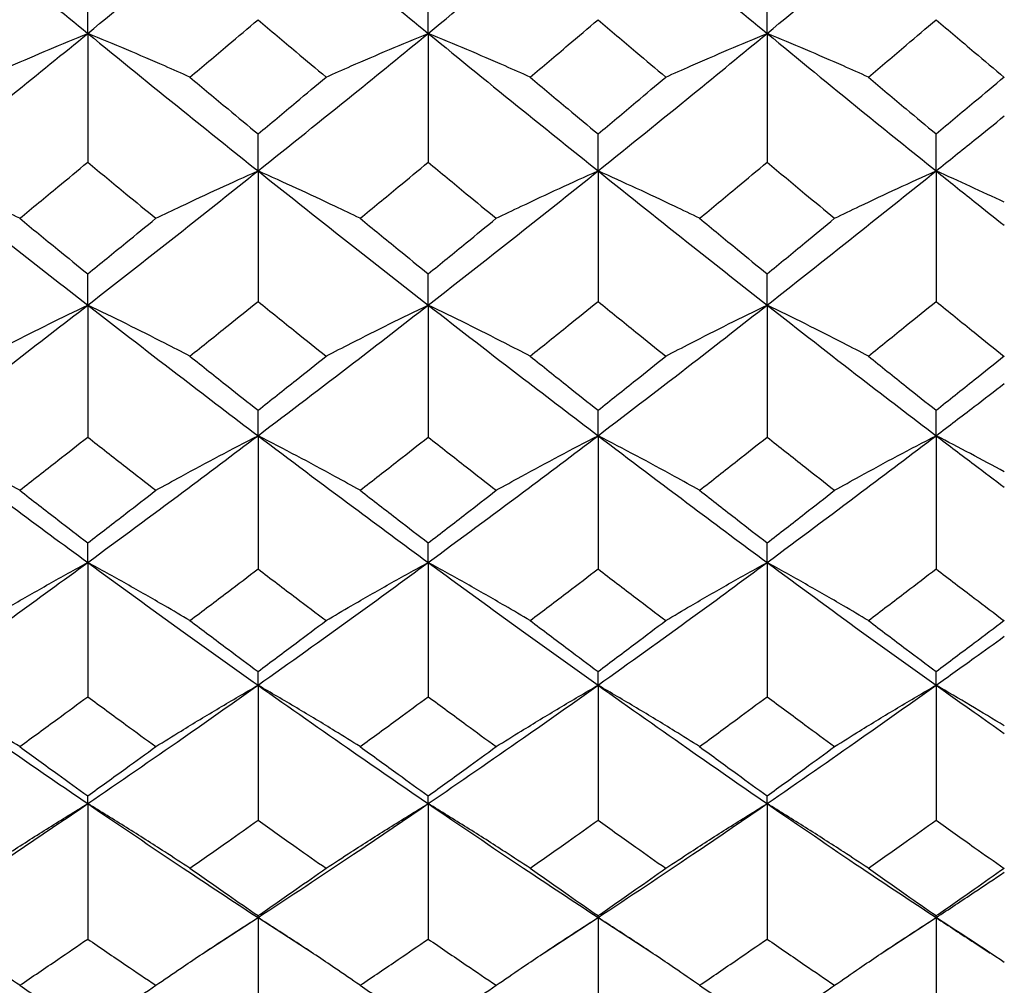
# Model space of a CAD drawing. Header units: inches. Extents: x 1.7 to 20.7, y 4 to 15.1.
# Tile 10 of 54: x 14 to 14.4, y 4.5 to 4.9. Entities that reach past the tile are written whole.
import ezdxf

# ---------------------------------------------------------------- set-up
doc = ezdxf.new("R2010")
doc.units = ezdxf.units.IN
doc.header["$MEASUREMENT"] = 0

msp = doc.modelspace()

# ---------------------------------------------------------------- linework, layer by layer
at = {"color": 7, "linetype": 'Continuous', "lineweight": 25}
for p, q in [((14.02734, 4.88422), (14.02734, 4.90165)), ((14.16665, 4.88422), (14.16665, 4.90165)), ((14.30534, 4.88422), (14.30534, 4.90165)), ((14.02734, 4.88422), (14.02734, 4.8315)), ((14.16665, 4.88422), (14.16665, 4.8315)), ((14.30534, 4.88422), (14.30534, 4.8315)), ((14.09701, 4.82794), (14.09701, 4.84306)), ((14.23614, 4.82794), (14.23614, 4.84306)), ((14.37447, 4.82794), (14.37447, 4.84306)), ((14.09701, 4.82794), (14.09701, 4.7745)), ((14.23614, 4.82794), (14.23614, 4.7745)), ((14.37447, 4.82794), (14.37447, 4.7745)), ((14.02734, 4.77301), (14.02734, 4.78579)), ((14.16665, 4.77301), (14.16665, 4.78579)), ((14.30534, 4.77301), (14.30534, 4.78579)), ((14.02734, 4.77301), (14.02734, 4.71897)), ((14.16665, 4.77301), (14.16665, 4.71897)), ((14.30534, 4.77301), (14.30534, 4.71897)), ((14.09701, 4.71955), (14.09701, 4.72996)), ((14.23614, 4.71955), (14.23614, 4.72996)), ((14.37447, 4.71955), (14.37447, 4.72996)), ((14.09701, 4.71955), (14.09701, 4.665)), ((14.23614, 4.71955), (14.23614, 4.665)), ((14.37447, 4.71955), (14.37447, 4.665)), ((14.02734, 4.66765), (14.02734, 4.67567)), ((14.16665, 4.66765), (14.16665, 4.67567)), ((14.30534, 4.66765), (14.30534, 4.67567)), ((14.02734, 4.66765), (14.02734, 4.6127)), ((14.16665, 4.66765), (14.16665, 4.6127)), ((14.30534, 4.66765), (14.30534, 4.6127)), ((14.09701, 4.61741), (14.09701, 4.62302)), ((14.23614, 4.61741), (14.23614, 4.62302)), ((14.37447, 4.61741), (14.37447, 4.62302)), ((14.09701, 4.61741), (14.09701, 4.56216)), ((14.23614, 4.61741), (14.23614, 4.56216)), ((14.37447, 4.61741), (14.37447, 4.56216)), ((14.02734, 4.56892), (14.02734, 4.57212)), ((14.16665, 4.56892), (14.16665, 4.57212)), ((14.30534, 4.56892), (14.30534, 4.57212)), ((14.02734, 4.56892), (14.02734, 4.51349)), ((14.16665, 4.56892), (14.16665, 4.51349)), ((14.30534, 4.56892), (14.30534, 4.51349)), ((14.07484, 4.5079), (14.09701, 4.52229)), ((14.09701, 4.52229), (14.09701, 4.52307)), ((14.09701, 4.52229), (14.11916, 4.50793)), ((14.09701, 4.52229), (14.09701, 4.46676)), ((14.21407, 4.5079), (14.23614, 4.52229)), ((14.23614, 4.52229), (14.23614, 4.52307)), ((14.23614, 4.52229), (14.25817, 4.50793)), ((14.23614, 4.52229), (14.23614, 4.46676)), ((14.35244, 4.50789), (14.37447, 4.52229)), ((14.37447, 4.52229), (14.37447, 4.52307)), ((14.37447, 4.52229), (14.37447, 4.46676))]:
    msp.add_line(p, q, dxfattribs=at)
for points, knots in [([(13.95778, 4.94174), (13.97075, 4.93093), (13.99393, 4.9116), (14.01712, 4.89259), (14.02734, 4.88422)], [0, 0, 0, 0, 0.559681, 1, 1, 1, 1]), ([(14.02734, 4.88422), (14.04034, 4.89487), (14.06356, 4.91391), (14.08678, 4.93324), (14.09701, 4.94174)], [0, 0, 0, 0, 0.5599259, 1, 1, 1, 1]), ([(14.09701, 4.94174), (14.11001, 4.93092), (14.13323, 4.91161), (14.15644, 4.89258), (14.16665, 4.88422)], [0, 0, 0, 0, 0.560171, 1, 1, 1, 1]), ([(14.16665, 4.88422), (14.17964, 4.89488), (14.20281, 4.9139), (14.22596, 4.93324), (14.23614, 4.94174)], [0, 0, 0, 0, 0.560416, 1, 1, 1, 1]), ([(14.23614, 4.94174), (14.24908, 4.93092), (14.27217, 4.91162), (14.29521, 4.89258), (14.30534, 4.88422)], [0, 0, 0, 0, 0.560661, 1, 1, 1, 1]), ([(14.30534, 4.88422), (14.31822, 4.89487), (14.34124, 4.91392), (14.36431, 4.93323), (14.37447, 4.94174)], [0, 0, 0, 0, 0.559326, 1, 1, 1, 1]), ([(14.06913, 4.86634), (14.07434, 4.87072), (14.08363, 4.87852), (14.09292, 4.88638), (14.09701, 4.88983)], [0, 0, 0, 0, 0.559999, 1, 1, 1, 1]), ([(14.09701, 4.88983), (14.10221, 4.88544), (14.1115, 4.87758), (14.12079, 4.86978), (14.12487, 4.86634)], [0, 0, 0, 0, 0.560038, 1, 1, 1, 1]), ([(14.20837, 4.86634), (14.21356, 4.87072), (14.22282, 4.87852), (14.23207, 4.88638), (14.23614, 4.88983)], [0, 0, 0, 0, 0.560192, 1, 1, 1, 1]), ([(14.23614, 4.88983), (14.24132, 4.88544), (14.25056, 4.87758), (14.2598, 4.86978), (14.26386, 4.86634)], [0, 0, 0, 0, 0.560231, 1, 1, 1, 1]), ([(14.34678, 4.86634), (14.35194, 4.87072), (14.36117, 4.87852), (14.37041, 4.88638), (14.37447, 4.88983)], [0, 0, 0, 0, 0.559753, 1, 1, 1, 1]), ([(14.37447, 4.88983), (14.37968, 4.88541), (14.38899, 4.8775), (14.39829, 4.86965), (14.40239, 4.8662)], [0, 0, 0, 0, 0.55979, 1, 1, 1, 1]), ([(13.95778, 4.82794), (13.97075, 4.83835), (13.99393, 4.85697), (14.01712, 4.87588), (14.02734, 4.88422)], [0, 0, 0, 0, 0.559681, 1, 1, 1, 1]), ([(13.98558, 4.86634), (13.989, 4.86786), (13.99756, 4.87165), (14.01144, 4.87762), (14.02204, 4.88202), (14.02734, 4.88422)], [0, 0, 0, 0, 0.249938, 0.624926, 1, 1, 1, 1]), ([(14.02734, 4.88422), (14.04034, 4.87362), (14.06356, 4.8547), (14.08678, 4.83612), (14.09701, 4.82794)], [0, 0, 0, 0, 0.559926, 1, 1, 1, 1]), ([(14.06913, 4.86634), (14.06571, 4.86786), (14.05714, 4.87165), (14.04324, 4.87762), (14.03264, 4.88202), (14.02734, 4.88422)], [0, 0, 0, 0, 0.2499408, 0.6249297, 1, 1, 1, 1]), ([(14.09701, 4.82794), (14.11001, 4.83835), (14.13323, 4.85695), (14.15644, 4.87589), (14.16665, 4.88422)], [0, 0, 0, 0, 0.5601709, 1, 1, 1, 1]), ([(14.12487, 4.86634), (14.1283, 4.86786), (14.13686, 4.87165), (14.15076, 4.87762), (14.16135, 4.88202), (14.16665, 4.88422)], [0, 0, 0, 0, 0.2499414, 0.6249304, 1, 1, 1, 1]), ([(14.16665, 4.88422), (14.17964, 4.87362), (14.20281, 4.85472), (14.22596, 4.83611), (14.23614, 4.82794)], [0, 0, 0, 0, 0.560416, 1, 1, 1, 1]), ([(14.20837, 4.86634), (14.20495, 4.86786), (14.1964, 4.87165), (14.18253, 4.87762), (14.17194, 4.88202), (14.16665, 4.88422)], [0, 0, 0, 0, 0.249937, 0.624925, 1, 1, 1, 1]), ([(14.23614, 4.82794), (14.24908, 4.83836), (14.27217, 4.85694), (14.29521, 4.87589), (14.30534, 4.88422)], [0, 0, 0, 0, 0.560661, 1, 1, 1, 1]), ([(14.26386, 4.86634), (14.26726, 4.86786), (14.27577, 4.87164), (14.28956, 4.87762), (14.30008, 4.88202), (14.30534, 4.88422)], [0, 0, 0, 0, 0.249945, 0.624934, 1, 1, 1, 1]), ([(14.30534, 4.88422), (14.31822, 4.87362), (14.34124, 4.85469), (14.36431, 4.83612), (14.37447, 4.82794)], [0, 0, 0, 0, 0.559326, 1, 1, 1, 1]), ([(14.34678, 4.86634), (14.34338, 4.86786), (14.33488, 4.87164), (14.3211, 4.87762), (14.31059, 4.88202), (14.30534, 4.88422)], [0, 0, 0, 0, 0.249945, 0.624934, 1, 1, 1, 1]), ([(14.06913, 4.86634), (14.07434, 4.86198), (14.08363, 4.8542), (14.09292, 4.84646), (14.09701, 4.84306)], [0, 0, 0, 0, 0.559999, 1, 1, 1, 1]), ([(14.09701, 4.84306), (14.10221, 4.84739), (14.1115, 4.85513), (14.12079, 4.86292), (14.12487, 4.86634)], [0, 0, 0, 0, 0.560038, 1, 1, 1, 1]), ([(14.20837, 4.86634), (14.21356, 4.86198), (14.22282, 4.8542), (14.23207, 4.84646), (14.23614, 4.84306)], [0, 0, 0, 0, 0.560192, 1, 1, 1, 1]), ([(14.23614, 4.84306), (14.24132, 4.84739), (14.25056, 4.85513), (14.2598, 4.86292), (14.26386, 4.86634)], [0, 0, 0, 0, 0.560231, 1, 1, 1, 1]), ([(14.34678, 4.86634), (14.35194, 4.86198), (14.36117, 4.85419), (14.37041, 4.84646), (14.37447, 4.84306)], [0, 0, 0, 0, 0.559753, 1, 1, 1, 1]), ([(14.37447, 4.84306), (14.37968, 4.84742), (14.38899, 4.8552), (14.39829, 4.86304), (14.40239, 4.86649)], [0, 0, 0, 0, 0.5597901, 1, 1, 1, 1]), ([(14.37447, 4.82794), (14.37968, 4.83212), (14.38899, 4.8396), (14.3983, 4.84712), (14.4024, 4.85043)], [0, 0, 0, 0, 0.559787, 1, 1, 1, 1]), ([(13.99949, 4.80853), (14.00469, 4.8128), (14.01397, 4.82043), (14.02325, 4.82811), (14.02734, 4.8315)], [0, 0, 0, 0, 0.559902, 1, 1, 1, 1]), ([(14.02734, 4.8315), (14.03254, 4.82719), (14.04182, 4.81951), (14.05111, 4.81189), (14.0552, 4.80853)], [0, 0, 0, 0, 0.559941, 1, 1, 1, 1]), ([(14.1388, 4.80853), (14.144, 4.8128), (14.15329, 4.82043), (14.16257, 4.82811), (14.16665, 4.8315)], [0, 0, 0, 0, 0.5600956, 1, 1, 1, 1]), ([(14.16665, 4.8315), (14.17185, 4.82719), (14.18112, 4.81951), (14.19039, 4.81189), (14.19447, 4.80853)], [0, 0, 0, 0, 0.560134, 1, 1, 1, 1]), ([(14.2777, 4.80853), (14.28286, 4.8128), (14.29208, 4.82043), (14.30129, 4.82812), (14.30534, 4.8315)], [0, 0, 0, 0, 0.5602889, 1, 1, 1, 1]), ([(14.30534, 4.8315), (14.31049, 4.82719), (14.31969, 4.81951), (14.32889, 4.81189), (14.33295, 4.80853)], [0, 0, 0, 0, 0.559753, 1, 1, 1, 1]), ([(13.95778, 4.82794), (13.97075, 4.81759), (13.99393, 4.7991), (14.01712, 4.78099), (14.02734, 4.77301)], [0, 0, 0, 0, 0.559681, 1, 1, 1, 1]), ([(13.99949, 4.80853), (13.99607, 4.81018), (13.98752, 4.81429), (13.97365, 4.82077), (13.96307, 4.82555), (13.95778, 4.82794)], [0, 0, 0, 0, 0.249942, 0.624932, 1, 1, 1, 1]), ([(14.02734, 4.77301), (14.04034, 4.78317), (14.06356, 4.80131), (14.08678, 4.8198), (14.09701, 4.82794)], [0, 0, 0, 0, 0.559926, 1, 1, 1, 1]), ([(14.0552, 4.80853), (14.05863, 4.81018), (14.0672, 4.81429), (14.0811, 4.82078), (14.0917, 4.82555), (14.09701, 4.82794)], [0, 0, 0, 0, 0.24994, 0.624928, 1, 1, 1, 1]), ([(14.09701, 4.82794), (14.11001, 4.81759), (14.13323, 4.79912), (14.15644, 4.78099), (14.16665, 4.77301)], [0, 0, 0, 0, 0.560171, 1, 1, 1, 1]), ([(14.1388, 4.80853), (14.13538, 4.81018), (14.12681, 4.81429), (14.11291, 4.82078), (14.10231, 4.82555), (14.09701, 4.82794)], [0, 0, 0, 0, 0.249939, 0.624928, 1, 1, 1, 1]), ([(14.16665, 4.77301), (14.17964, 4.78317), (14.20281, 4.8013), (14.22596, 4.8198), (14.23614, 4.82794)], [0, 0, 0, 0, 0.560416, 1, 1, 1, 1]), ([(14.19447, 4.80853), (14.19789, 4.81018), (14.20643, 4.81429), (14.22029, 4.82077), (14.23085, 4.82555), (14.23614, 4.82794)], [0, 0, 0, 0, 0.249943, 0.624932, 1, 1, 1, 1]), ([(14.23614, 4.82794), (14.24908, 4.81759), (14.27217, 4.79913), (14.29521, 4.78098), (14.30534, 4.77301)], [0, 0, 0, 0, 0.560661, 1, 1, 1, 1]), ([(14.2777, 4.80853), (14.2743, 4.81018), (14.26578, 4.81429), (14.25196, 4.82078), (14.24141, 4.82555), (14.23614, 4.82794)], [0, 0, 0, 0, 0.249935, 0.624923, 1, 1, 1, 1]), ([(14.30534, 4.77301), (14.31822, 4.78317), (14.34124, 4.80133), (14.36431, 4.8198), (14.37447, 4.82794)], [0, 0, 0, 0, 0.559326, 1, 1, 1, 1]), ([(14.33295, 4.80853), (14.33635, 4.81018), (14.34486, 4.81429), (14.35866, 4.82078), (14.3692, 4.82555), (14.37447, 4.82794)], [0, 0, 0, 0, 0.249935, 0.624923, 1, 1, 1, 1]), ([(14.37447, 4.82794), (14.37968, 4.82376), (14.38899, 4.81631), (14.3983, 4.80891), (14.4024, 4.80566)], [0, 0, 0, 0, 0.559787, 1, 1, 1, 1]), ([(14.40238, 4.8151), (14.39777, 4.81726), (14.38855, 4.82158), (14.37917, 4.82582), (14.37447, 4.82794)], [0, 0, 0, 0, 0.499959, 1, 1, 1, 1]), ([(13.99949, 4.80853), (14.00469, 4.80427), (14.01397, 4.79666), (14.02325, 4.78911), (14.02734, 4.78579)], [0, 0, 0, 0, 0.559902, 1, 1, 1, 1]), ([(14.02734, 4.78579), (14.03254, 4.79002), (14.04182, 4.79757), (14.05111, 4.80518), (14.0552, 4.80853)], [0, 0, 0, 0, 0.559941, 1, 1, 1, 1]), ([(14.1388, 4.80853), (14.144, 4.80427), (14.15329, 4.79666), (14.16257, 4.78911), (14.16665, 4.78579)], [0, 0, 0, 0, 0.560096, 1, 1, 1, 1]), ([(14.16665, 4.78579), (14.17185, 4.79002), (14.18112, 4.79757), (14.19039, 4.80518), (14.19447, 4.80853)], [0, 0, 0, 0, 0.560134, 1, 1, 1, 1]), ([(14.2777, 4.80853), (14.28286, 4.80427), (14.29208, 4.79667), (14.30129, 4.78911), (14.30534, 4.78579)], [0, 0, 0, 0, 0.560289, 1, 1, 1, 1]), ([(14.30534, 4.78579), (14.31049, 4.79002), (14.31969, 4.79758), (14.32889, 4.80518), (14.33295, 4.80853)], [0, 0, 0, 0, 0.559753, 1, 1, 1, 1]), ([(14.06913, 4.75211), (14.07434, 4.75628), (14.08363, 4.76371), (14.09292, 4.77121), (14.09701, 4.7745)], [0, 0, 0, 0, 0.559999, 1, 1, 1, 1]), ([(14.09701, 4.7745), (14.10221, 4.77031), (14.1115, 4.76282), (14.12079, 4.75538), (14.12487, 4.75211)], [0, 0, 0, 0, 0.560038, 1, 1, 1, 1]), ([(14.20837, 4.75211), (14.21356, 4.75628), (14.22282, 4.76371), (14.23207, 4.77121), (14.23614, 4.7745)], [0, 0, 0, 0, 0.560192, 1, 1, 1, 1]), ([(14.23614, 4.7745), (14.24132, 4.77031), (14.25056, 4.76282), (14.2598, 4.75538), (14.26386, 4.75211)], [0, 0, 0, 0, 0.560231, 1, 1, 1, 1]), ([(14.34678, 4.75211), (14.35194, 4.75627), (14.36117, 4.76371), (14.37041, 4.77121), (14.37447, 4.7745)], [0, 0, 0, 0, 0.559753, 1, 1, 1, 1]), ([(14.37447, 4.7745), (14.37968, 4.77028), (14.38899, 4.76274), (14.39829, 4.75526), (14.40239, 4.75197)], [0, 0, 0, 0, 0.55979, 1, 1, 1, 1]), ([(13.95778, 4.71955), (13.97075, 4.72943), (13.99393, 4.74707), (14.01712, 4.76508), (14.02734, 4.77301)], [0, 0, 0, 0, 0.559681, 1, 1, 1, 1]), ([(13.98558, 4.75211), (13.989, 4.75388), (13.99756, 4.75831), (14.01144, 4.7653), (14.02204, 4.77044), (14.02734, 4.77301)], [0, 0, 0, 0, 0.249938, 0.624926, 1, 1, 1, 1]), ([(14.02734, 4.77301), (14.04034, 4.76293), (14.06356, 4.74493), (14.08678, 4.7273), (14.09701, 4.71955)], [0, 0, 0, 0, 0.559926, 1, 1, 1, 1]), ([(14.06913, 4.75211), (14.06571, 4.75388), (14.05714, 4.75831), (14.04324, 4.7653), (14.03264, 4.77044), (14.02734, 4.77301)], [0, 0, 0, 0, 0.249941, 0.62493, 1, 1, 1, 1]), ([(14.09701, 4.71955), (14.11001, 4.72943), (14.13323, 4.74706), (14.15644, 4.76508), (14.16665, 4.77301)], [0, 0, 0, 0, 0.560171, 1, 1, 1, 1]), ([(14.12487, 4.75211), (14.1283, 4.75388), (14.13686, 4.75831), (14.15076, 4.7653), (14.16135, 4.77044), (14.16665, 4.77301)], [0, 0, 0, 0, 0.249941, 0.62493, 1, 1, 1, 1]), ([(14.16665, 4.77301), (14.17964, 4.76293), (14.20281, 4.74494), (14.22596, 4.7273), (14.23614, 4.71955)], [0, 0, 0, 0, 0.560416, 1, 1, 1, 1]), ([(14.20837, 4.75211), (14.20495, 4.75388), (14.1964, 4.75831), (14.18253, 4.7653), (14.17194, 4.77044), (14.16665, 4.77301)], [0, 0, 0, 0, 0.249937, 0.624925, 1, 1, 1, 1]), ([(14.23614, 4.71955), (14.24908, 4.72943), (14.27217, 4.74705), (14.29521, 4.76509), (14.30534, 4.77301)], [0, 0, 0, 0, 0.560661, 1, 1, 1, 1]), ([(14.26386, 4.75211), (14.26726, 4.75388), (14.27577, 4.75831), (14.28956, 4.76529), (14.30008, 4.77044), (14.30534, 4.77301)], [0, 0, 0, 0, 0.249945, 0.624934, 1, 1, 1, 1]), ([(14.30534, 4.77301), (14.31822, 4.76293), (14.34124, 4.74491), (14.36431, 4.72731), (14.37447, 4.71955)], [0, 0, 0, 0, 0.559326, 1, 1, 1, 1]), ([(14.34678, 4.75211), (14.34338, 4.75388), (14.33488, 4.75831), (14.3211, 4.76529), (14.31059, 4.77044), (14.30534, 4.77301)], [0, 0, 0, 0, 0.249945, 0.624934, 1, 1, 1, 1]), ([(14.06913, 4.75211), (14.07434, 4.74796), (14.08363, 4.74055), (14.09292, 4.73319), (14.09701, 4.72996)], [0, 0, 0, 0, 0.559999, 1, 1, 1, 1]), ([(14.09701, 4.72996), (14.10221, 4.73408), (14.1115, 4.74143), (14.12079, 4.74885), (14.12487, 4.75211)], [0, 0, 0, 0, 0.560038, 1, 1, 1, 1]), ([(14.20837, 4.75211), (14.21356, 4.74796), (14.22282, 4.74055), (14.23207, 4.73319), (14.23614, 4.72996)], [0, 0, 0, 0, 0.5601923, 1, 1, 1, 1]), ([(14.23614, 4.72996), (14.24132, 4.73408), (14.25056, 4.74143), (14.2598, 4.74885), (14.26386, 4.75211)], [0, 0, 0, 0, 0.560231, 1, 1, 1, 1]), ([(14.34678, 4.75211), (14.35194, 4.74796), (14.36117, 4.74054), (14.37041, 4.73319), (14.37447, 4.72996)], [0, 0, 0, 0, 0.559753, 1, 1, 1, 1]), ([(14.37447, 4.72996), (14.37968, 4.7341), (14.38899, 4.7415), (14.39829, 4.74896), (14.40239, 4.75225)], [0, 0, 0, 0, 0.5597901, 1, 1, 1, 1]), ([(14.37447, 4.71955), (14.37968, 4.72351), (14.38899, 4.7306), (14.3983, 4.73774), (14.4024, 4.74089)], [0, 0, 0, 0, 0.5597874, 1, 1, 1, 1]), ([(13.95778, 4.71955), (13.97075, 4.70975), (13.99393, 4.69225), (14.01712, 4.67517), (14.02734, 4.66765)], [0, 0, 0, 0, 0.559681, 1, 1, 1, 1]), ([(13.99949, 4.69719), (13.99607, 4.69909), (13.98752, 4.70382), (13.97365, 4.7113), (13.96307, 4.7168), (13.95778, 4.71955)], [0, 0, 0, 0, 0.249942, 0.624932, 1, 1, 1, 1]), ([(13.99949, 4.69719), (14.00469, 4.70124), (14.01397, 4.70847), (14.02325, 4.71576), (14.02734, 4.71897)], [0, 0, 0, 0, 0.559902, 1, 1, 1, 1]), ([(14.02734, 4.66765), (14.04034, 4.67723), (14.06356, 4.69434), (14.08678, 4.71184), (14.09701, 4.71955)], [0, 0, 0, 0, 0.559926, 1, 1, 1, 1]), ([(14.02734, 4.71897), (14.03254, 4.71489), (14.04182, 4.7076), (14.05111, 4.70037), (14.0552, 4.69719)], [0, 0, 0, 0, 0.559941, 1, 1, 1, 1]), ([(14.0552, 4.69719), (14.05863, 4.69909), (14.0672, 4.70382), (14.0811, 4.7113), (14.0917, 4.7168), (14.09701, 4.71955)], [0, 0, 0, 0, 0.24994, 0.624928, 1, 1, 1, 1]), ([(14.09701, 4.71955), (14.11001, 4.70975), (14.13323, 4.69226), (14.15644, 4.67517), (14.16665, 4.66765)], [0, 0, 0, 0, 0.560171, 1, 1, 1, 1]), ([(14.1388, 4.69719), (14.13538, 4.69909), (14.12681, 4.70383), (14.11291, 4.7113), (14.10231, 4.7168), (14.09701, 4.71955)], [0, 0, 0, 0, 0.249939, 0.624928, 1, 1, 1, 1]), ([(14.1388, 4.69719), (14.144, 4.70124), (14.15329, 4.70847), (14.16257, 4.71576), (14.16665, 4.71897)], [0, 0, 0, 0, 0.560096, 1, 1, 1, 1]), ([(14.16665, 4.66765), (14.17964, 4.67723), (14.20281, 4.69432), (14.22596, 4.71185), (14.23614, 4.71955)], [0, 0, 0, 0, 0.560416, 1, 1, 1, 1]), ([(14.16665, 4.71897), (14.17185, 4.71489), (14.18112, 4.7076), (14.19039, 4.70037), (14.19447, 4.69719)], [0, 0, 0, 0, 0.560134, 1, 1, 1, 1]), ([(14.19447, 4.69719), (14.19789, 4.69909), (14.20643, 4.70382), (14.22029, 4.7113), (14.23085, 4.7168), (14.23614, 4.71955)], [0, 0, 0, 0, 0.249943, 0.624932, 1, 1, 1, 1]), ([(14.23614, 4.71955), (14.24908, 4.70975), (14.27217, 4.69227), (14.29521, 4.67516), (14.30534, 4.66765)], [0, 0, 0, 0, 0.560661, 1, 1, 1, 1]), ([(14.2777, 4.69719), (14.2743, 4.69909), (14.26578, 4.70383), (14.25196, 4.7113), (14.24141, 4.7168), (14.23614, 4.71955)], [0, 0, 0, 0, 0.2499354, 0.6249233, 1, 1, 1, 1]), ([(14.2777, 4.69719), (14.28286, 4.70124), (14.29208, 4.70847), (14.30129, 4.71576), (14.30534, 4.71897)], [0, 0, 0, 0, 0.560289, 1, 1, 1, 1]), ([(14.30534, 4.66765), (14.31822, 4.67723), (14.34124, 4.69435), (14.36431, 4.71184), (14.37447, 4.71955)], [0, 0, 0, 0, 0.559326, 1, 1, 1, 1]), ([(14.30534, 4.71897), (14.31049, 4.71489), (14.31969, 4.7076), (14.32889, 4.70037), (14.33295, 4.69719)], [0, 0, 0, 0, 0.559753, 1, 1, 1, 1]), ([(14.33295, 4.69719), (14.33635, 4.69909), (14.34486, 4.70383), (14.35866, 4.7113), (14.3692, 4.7168), (14.37447, 4.71955)], [0, 0, 0, 0, 0.249935, 0.624923, 1, 1, 1, 1]), ([(14.37447, 4.71955), (14.37968, 4.7156), (14.38899, 4.70853), (14.3983, 4.70154), (14.4024, 4.69846)], [0, 0, 0, 0, 0.559787, 1, 1, 1, 1]), ([(14.40238, 4.70476), (14.39777, 4.70725), (14.38855, 4.71223), (14.37917, 4.71711), (14.37447, 4.71955)], [0, 0, 0, 0, 0.499959, 1, 1, 1, 1]), ([(13.99949, 4.69719), (14.00469, 4.69316), (14.01397, 4.68595), (14.02325, 4.67881), (14.02734, 4.67567)], [0, 0, 0, 0, 0.559902, 1, 1, 1, 1]), ([(14.02734, 4.67567), (14.03254, 4.67967), (14.04182, 4.68681), (14.05111, 4.69402), (14.0552, 4.69719)], [0, 0, 0, 0, 0.559941, 1, 1, 1, 1]), ([(14.1388, 4.69719), (14.144, 4.69316), (14.15329, 4.68595), (14.16257, 4.67881), (14.16665, 4.67567)], [0, 0, 0, 0, 0.560096, 1, 1, 1, 1]), ([(14.16665, 4.67567), (14.17185, 4.67967), (14.18112, 4.68681), (14.19039, 4.69402), (14.19447, 4.69719)], [0, 0, 0, 0, 0.560134, 1, 1, 1, 1]), ([(14.2777, 4.69719), (14.28286, 4.69316), (14.29208, 4.68595), (14.30129, 4.67881), (14.30534, 4.67567)], [0, 0, 0, 0, 0.560289, 1, 1, 1, 1]), ([(14.30534, 4.67567), (14.31049, 4.67967), (14.31969, 4.68681), (14.32889, 4.69402), (14.33295, 4.69719)], [0, 0, 0, 0, 0.559753, 1, 1, 1, 1]), ([(13.95778, 4.61741), (13.97075, 4.62667), (13.99393, 4.64322), (14.01712, 4.66018), (14.02734, 4.66765)], [0, 0, 0, 0, 0.559681, 1, 1, 1, 1]), ([(13.98558, 4.64388), (13.989, 4.64589), (13.99756, 4.65093), (14.01144, 4.65888), (14.02204, 4.66472), (14.02734, 4.66765)], [0, 0, 0, 0, 0.249938, 0.624926, 1, 1, 1, 1]), ([(14.02734, 4.66765), (14.04034, 4.65815), (14.06356, 4.6412), (14.08678, 4.62468), (14.09701, 4.61741)], [0, 0, 0, 0, 0.559926, 1, 1, 1, 1]), ([(14.06913, 4.64388), (14.06571, 4.64589), (14.05714, 4.65093), (14.04324, 4.65888), (14.03264, 4.66472), (14.02734, 4.66765)], [0, 0, 0, 0, 0.249941, 0.62493, 1, 1, 1, 1]), ([(14.09701, 4.61741), (14.11001, 4.62667), (14.13323, 4.64321), (14.15644, 4.66018), (14.16665, 4.66765)], [0, 0, 0, 0, 0.560171, 1, 1, 1, 1]), ([(14.12487, 4.64388), (14.1283, 4.64589), (14.13686, 4.65093), (14.15076, 4.65887), (14.16135, 4.66472), (14.16665, 4.66765)], [0, 0, 0, 0, 0.2499414, 0.6249304, 1, 1, 1, 1]), ([(14.16665, 4.66765), (14.17964, 4.65815), (14.20281, 4.64121), (14.22596, 4.62468), (14.23614, 4.61741)], [0, 0, 0, 0, 0.560416, 1, 1, 1, 1]), ([(14.20837, 4.64388), (14.20495, 4.64589), (14.1964, 4.65093), (14.18253, 4.65888), (14.17194, 4.66472), (14.16665, 4.66765)], [0, 0, 0, 0, 0.249937, 0.624925, 1, 1, 1, 1]), ([(14.23614, 4.61741), (14.24908, 4.62667), (14.27217, 4.6432), (14.29521, 4.66018), (14.30534, 4.66765)], [0, 0, 0, 0, 0.560661, 1, 1, 1, 1]), ([(14.26386, 4.64388), (14.26726, 4.64589), (14.27577, 4.65092), (14.28956, 4.65887), (14.30008, 4.66472), (14.30534, 4.66765)], [0, 0, 0, 0, 0.2499448, 0.6249344, 1, 1, 1, 1]), ([(14.30534, 4.66765), (14.31822, 4.65816), (14.34124, 4.64119), (14.36431, 4.62468), (14.37447, 4.61741)], [0, 0, 0, 0, 0.559326, 1, 1, 1, 1]), ([(14.34678, 4.64388), (14.34338, 4.64589), (14.33488, 4.65092), (14.3211, 4.65887), (14.31059, 4.66472), (14.30534, 4.66765)], [0, 0, 0, 0, 0.249945, 0.624934, 1, 1, 1, 1]), ([(14.06913, 4.64388), (14.07434, 4.6478), (14.08363, 4.65481), (14.09292, 4.66189), (14.09701, 4.665)], [0, 0, 0, 0, 0.559999, 1, 1, 1, 1]), ([(14.09701, 4.665), (14.10221, 4.66104), (14.1115, 4.65397), (14.12079, 4.64696), (14.12487, 4.64388)], [0, 0, 0, 0, 0.560038, 1, 1, 1, 1]), ([(14.20837, 4.64388), (14.21356, 4.6478), (14.22282, 4.65481), (14.23207, 4.66189), (14.23614, 4.665)], [0, 0, 0, 0, 0.560192, 1, 1, 1, 1]), ([(14.23614, 4.665), (14.24132, 4.66104), (14.25056, 4.65397), (14.2598, 4.64696), (14.26386, 4.64388)], [0, 0, 0, 0, 0.560231, 1, 1, 1, 1]), ([(14.34678, 4.64388), (14.35194, 4.6478), (14.36117, 4.65481), (14.37041, 4.66189), (14.37447, 4.665)], [0, 0, 0, 0, 0.559753, 1, 1, 1, 1]), ([(14.37447, 4.665), (14.37968, 4.66102), (14.38899, 4.6539), (14.39829, 4.64685), (14.40239, 4.64375)], [0, 0, 0, 0, 0.55979, 1, 1, 1, 1]), ([(14.06913, 4.64388), (14.07434, 4.63996), (14.08363, 4.63298), (14.09292, 4.62606), (14.09701, 4.62302)], [0, 0, 0, 0, 0.559999, 1, 1, 1, 1]), ([(14.09701, 4.62302), (14.10221, 4.6269), (14.1115, 4.63381), (14.12079, 4.6408), (14.12487, 4.64388)], [0, 0, 0, 0, 0.5600375, 1, 1, 1, 1]), ([(14.20837, 4.64388), (14.21356, 4.63996), (14.22282, 4.63298), (14.23207, 4.62606), (14.23614, 4.62302)], [0, 0, 0, 0, 0.5601923, 1, 1, 1, 1]), ([(14.23614, 4.62302), (14.24132, 4.6269), (14.25056, 4.63381), (14.2598, 4.6408), (14.26386, 4.64388)], [0, 0, 0, 0, 0.560231, 1, 1, 1, 1]), ([(14.34678, 4.64388), (14.35194, 4.63996), (14.36117, 4.63298), (14.37041, 4.62607), (14.37447, 4.62302)], [0, 0, 0, 0, 0.559753, 1, 1, 1, 1]), ([(14.37447, 4.62302), (14.37968, 4.62692), (14.38899, 4.63388), (14.39829, 4.64091), (14.40239, 4.64401)], [0, 0, 0, 0, 0.55979, 1, 1, 1, 1]), ([(14.37447, 4.61741), (14.37968, 4.62112), (14.38899, 4.62776), (14.3983, 4.63447), (14.4024, 4.63742)], [0, 0, 0, 0, 0.5597874, 1, 1, 1, 1]), ([(13.95778, 4.61741), (13.97075, 4.60824), (13.99393, 4.59185), (14.01712, 4.57593), (14.02734, 4.56892)], [0, 0, 0, 0, 0.559681, 1, 1, 1, 1]), ([(13.99949, 4.59227), (13.99607, 4.5944), (13.98752, 4.59972), (13.97365, 4.60813), (13.96307, 4.61431), (13.95778, 4.61741)], [0, 0, 0, 0, 0.249942, 0.624932, 1, 1, 1, 1]), ([(14.02734, 4.56892), (14.04034, 4.57785), (14.06356, 4.5938), (14.08678, 4.61019), (14.09701, 4.61741)], [0, 0, 0, 0, 0.5599259, 1, 1, 1, 1]), ([(14.0552, 4.59227), (14.05863, 4.5944), (14.0672, 4.59973), (14.0811, 4.60813), (14.0917, 4.61431), (14.09701, 4.61741)], [0, 0, 0, 0, 0.24994, 0.624928, 1, 1, 1, 1]), ([(14.09701, 4.61741), (14.11001, 4.60823), (14.13323, 4.59186), (14.15644, 4.57593), (14.16665, 4.56892)], [0, 0, 0, 0, 0.5601709, 1, 1, 1, 1]), ([(14.1388, 4.59227), (14.13538, 4.5944), (14.12681, 4.59973), (14.11291, 4.60813), (14.10231, 4.61432), (14.09701, 4.61741)], [0, 0, 0, 0, 0.249939, 0.624928, 1, 1, 1, 1]), ([(14.16665, 4.56892), (14.17964, 4.57785), (14.20281, 4.59379), (14.22596, 4.61019), (14.23614, 4.61741)], [0, 0, 0, 0, 0.560416, 1, 1, 1, 1]), ([(14.19447, 4.59227), (14.19789, 4.5944), (14.20643, 4.59972), (14.22029, 4.60813), (14.23085, 4.61431), (14.23614, 4.61741)], [0, 0, 0, 0, 0.249943, 0.624932, 1, 1, 1, 1]), ([(14.23614, 4.61741), (14.24908, 4.60823), (14.27217, 4.59187), (14.29521, 4.57593), (14.30534, 4.56892)], [0, 0, 0, 0, 0.560661, 1, 1, 1, 1]), ([(14.2777, 4.59227), (14.2743, 4.5944), (14.26578, 4.59973), (14.25196, 4.60814), (14.24141, 4.61432), (14.23614, 4.61741)], [0, 0, 0, 0, 0.2499354, 0.6249233, 1, 1, 1, 1]), ([(14.30534, 4.56892), (14.31822, 4.57785), (14.34124, 4.59381), (14.36431, 4.61019), (14.37447, 4.61741)], [0, 0, 0, 0, 0.559326, 1, 1, 1, 1]), ([(14.33295, 4.59227), (14.33635, 4.5944), (14.34486, 4.59973), (14.35866, 4.60814), (14.3692, 4.61432), (14.37447, 4.61741)], [0, 0, 0, 0, 0.249935, 0.624923, 1, 1, 1, 1]), ([(14.37447, 4.61741), (14.37968, 4.6137), (14.38899, 4.60709), (14.3983, 4.60055), (14.4024, 4.59768)], [0, 0, 0, 0, 0.559787, 1, 1, 1, 1]), ([(14.40238, 4.60077), (14.39777, 4.60357), (14.38855, 4.60917), (14.37917, 4.61466), (14.37447, 4.61741)], [0, 0, 0, 0, 0.499959, 1, 1, 1, 1]), ([(13.99949, 4.59227), (14.00469, 4.59606), (14.01397, 4.60284), (14.02325, 4.60969), (14.02734, 4.6127)], [0, 0, 0, 0, 0.559902, 1, 1, 1, 1]), ([(14.02734, 4.6127), (14.03254, 4.60887), (14.04182, 4.60202), (14.05111, 4.59525), (14.0552, 4.59227)], [0, 0, 0, 0, 0.559941, 1, 1, 1, 1]), ([(14.1388, 4.59227), (14.144, 4.59606), (14.15329, 4.60284), (14.16257, 4.60969), (14.16665, 4.6127)], [0, 0, 0, 0, 0.560096, 1, 1, 1, 1]), ([(14.16665, 4.6127), (14.17185, 4.60887), (14.18112, 4.60202), (14.19039, 4.59525), (14.19447, 4.59227)], [0, 0, 0, 0, 0.560134, 1, 1, 1, 1]), ([(14.2777, 4.59227), (14.28286, 4.59606), (14.29208, 4.60284), (14.30129, 4.60969), (14.30534, 4.6127)], [0, 0, 0, 0, 0.560289, 1, 1, 1, 1]), ([(14.30534, 4.6127), (14.31049, 4.60887), (14.31969, 4.60202), (14.32889, 4.59525), (14.33295, 4.59227)], [0, 0, 0, 0, 0.559753, 1, 1, 1, 1]), ([(13.99949, 4.59227), (14.00469, 4.58849), (14.01397, 4.58174), (14.02325, 4.57506), (14.02734, 4.57212)], [0, 0, 0, 0, 0.5599021, 1, 1, 1, 1]), ([(14.02734, 4.57212), (14.03254, 4.57586), (14.04182, 4.58254), (14.05111, 4.5893), (14.0552, 4.59227)], [0, 0, 0, 0, 0.559941, 1, 1, 1, 1]), ([(14.1388, 4.59227), (14.144, 4.58849), (14.15329, 4.58174), (14.16257, 4.57506), (14.16665, 4.57212)], [0, 0, 0, 0, 0.560096, 1, 1, 1, 1]), ([(14.16665, 4.57212), (14.17185, 4.57586), (14.18112, 4.58254), (14.19039, 4.5893), (14.19447, 4.59227)], [0, 0, 0, 0, 0.560134, 1, 1, 1, 1]), ([(14.2777, 4.59227), (14.28286, 4.58849), (14.29208, 4.58174), (14.30129, 4.57506), (14.30534, 4.57212)], [0, 0, 0, 0, 0.560289, 1, 1, 1, 1]), ([(14.30534, 4.57212), (14.31049, 4.57586), (14.31969, 4.58255), (14.32889, 4.5893), (14.33295, 4.59227)], [0, 0, 0, 0, 0.559753, 1, 1, 1, 1]), ([(13.95778, 4.52229), (13.97075, 4.53087), (13.99393, 4.54619), (14.01712, 4.56197), (14.02734, 4.56892)], [0, 0, 0, 0, 0.559681, 1, 1, 1, 1]), ([(13.98558, 4.54246), (13.989, 4.54471), (13.99756, 4.55032), (14.01144, 4.55916), (14.02204, 4.56567), (14.02734, 4.56892)], [0, 0, 0, 0, 0.249938, 0.624926, 1, 1, 1, 1]), ([(14.02734, 4.56892), (14.04034, 4.56009), (14.06356, 4.54432), (14.08678, 4.52902), (14.09701, 4.52229)], [0, 0, 0, 0, 0.559926, 1, 1, 1, 1]), ([(14.06913, 4.54246), (14.06571, 4.54471), (14.05714, 4.55031), (14.04324, 4.55916), (14.03264, 4.56567), (14.02734, 4.56892)], [0, 0, 0, 0, 0.2499408, 0.6249297, 1, 1, 1, 1]), ([(14.09701, 4.52229), (14.11001, 4.53087), (14.13323, 4.54618), (14.15644, 4.56198), (14.16665, 4.56892)], [0, 0, 0, 0, 0.5601709, 1, 1, 1, 1]), ([(14.12487, 4.54246), (14.1283, 4.54471), (14.13686, 4.55031), (14.15076, 4.55916), (14.16135, 4.56567), (14.16665, 4.56892)], [0, 0, 0, 0, 0.249941, 0.62493, 1, 1, 1, 1]), ([(14.16665, 4.56892), (14.17964, 4.56009), (14.20281, 4.54433), (14.22596, 4.52902), (14.23614, 4.52229)], [0, 0, 0, 0, 0.5604158, 1, 1, 1, 1]), ([(14.20837, 4.54246), (14.20495, 4.54471), (14.1964, 4.55032), (14.18253, 4.55916), (14.17194, 4.56567), (14.16665, 4.56892)], [0, 0, 0, 0, 0.249937, 0.624925, 1, 1, 1, 1]), ([(14.23614, 4.52229), (14.24908, 4.53087), (14.27217, 4.54617), (14.29521, 4.56198), (14.30534, 4.56892)], [0, 0, 0, 0, 0.560661, 1, 1, 1, 1]), ([(14.26386, 4.54246), (14.26726, 4.5447), (14.27577, 4.55031), (14.28956, 4.55915), (14.30008, 4.56567), (14.30534, 4.56892)], [0, 0, 0, 0, 0.2499448, 0.6249344, 1, 1, 1, 1]), ([(14.30534, 4.56892), (14.31822, 4.56009), (14.34124, 4.5443), (14.36431, 4.52902), (14.37447, 4.52229)], [0, 0, 0, 0, 0.559326, 1, 1, 1, 1]), ([(14.34678, 4.54246), (14.34338, 4.5447), (14.33488, 4.55031), (14.3211, 4.55915), (14.31059, 4.56567), (14.30534, 4.56892)], [0, 0, 0, 0, 0.2499447, 0.6249341, 1, 1, 1, 1]), ([(14.06913, 4.54246), (14.07434, 4.54612), (14.08363, 4.55265), (14.09292, 4.55926), (14.09701, 4.56216)], [0, 0, 0, 0, 0.5599988, 1, 1, 1, 1]), ([(14.09701, 4.56216), (14.10221, 4.55846), (14.1115, 4.55186), (14.12079, 4.54533), (14.12487, 4.54246)], [0, 0, 0, 0, 0.560038, 1, 1, 1, 1]), ([(14.20837, 4.54246), (14.21356, 4.54612), (14.22282, 4.55265), (14.23207, 4.55926), (14.23614, 4.56216)], [0, 0, 0, 0, 0.560192, 1, 1, 1, 1]), ([(14.23614, 4.56216), (14.24132, 4.55846), (14.25056, 4.55186), (14.2598, 4.54533), (14.26386, 4.54246)], [0, 0, 0, 0, 0.560231, 1, 1, 1, 1]), ([(14.34678, 4.54246), (14.35194, 4.54612), (14.36117, 4.55265), (14.37041, 4.55925), (14.37447, 4.56216)], [0, 0, 0, 0, 0.559753, 1, 1, 1, 1]), ([(14.37447, 4.56216), (14.37968, 4.55844), (14.38899, 4.5518), (14.39829, 4.54523), (14.40239, 4.54234)], [0, 0, 0, 0, 0.5597901, 1, 1, 1, 1]), ([(14.06913, 4.54246), (14.07434, 4.53882), (14.08363, 4.53232), (14.09292, 4.52589), (14.09701, 4.52307)], [0, 0, 0, 0, 0.559999, 1, 1, 1, 1]), ([(14.09701, 4.52307), (14.10221, 4.52667), (14.1115, 4.5331), (14.12079, 4.5396), (14.12487, 4.54246)], [0, 0, 0, 0, 0.560038, 1, 1, 1, 1]), ([(14.20837, 4.54246), (14.21356, 4.53882), (14.22282, 4.53232), (14.23207, 4.52589), (14.23614, 4.52307)], [0, 0, 0, 0, 0.560192, 1, 1, 1, 1]), ([(14.23614, 4.52307), (14.24132, 4.52667), (14.25056, 4.53309), (14.2598, 4.5396), (14.26386, 4.54246)], [0, 0, 0, 0, 0.560231, 1, 1, 1, 1]), ([(14.34678, 4.54246), (14.35194, 4.53882), (14.36117, 4.53232), (14.37041, 4.5259), (14.37447, 4.52307)], [0, 0, 0, 0, 0.559753, 1, 1, 1, 1]), ([(14.37447, 4.52307), (14.37968, 4.52669), (14.38899, 4.53316), (14.39829, 4.5397), (14.40239, 4.54258)], [0, 0, 0, 0, 0.55979, 1, 1, 1, 1]), ([(14.37447, 4.52229), (14.37968, 4.52573), (14.38899, 4.53187), (14.3983, 4.53809), (14.4024, 4.54083)], [0, 0, 0, 0, 0.559787, 1, 1, 1, 1]), ([(13.99949, 4.49456), (13.99607, 4.49691), (13.98752, 4.50278), (13.97365, 4.51205), (13.96307, 4.51888), (13.95778, 4.52229)], [0, 0, 0, 0, 0.249942, 0.624932, 1, 1, 1, 1]), ([(14.0552, 4.49456), (14.05863, 4.49691), (14.0672, 4.50279), (14.0811, 4.51206), (14.0917, 4.51888), (14.09701, 4.52229)], [0, 0, 0, 0, 0.24994, 0.624928, 1, 1, 1, 1]), ([(14.1388, 4.49456), (14.13538, 4.49691), (14.12681, 4.50279), (14.11291, 4.51206), (14.10231, 4.51888), (14.09701, 4.52229)], [0, 0, 0, 0, 0.249939, 0.624928, 1, 1, 1, 1]), ([(14.19447, 4.49456), (14.19789, 4.49691), (14.20643, 4.50278), (14.22029, 4.51205), (14.23085, 4.51888), (14.23614, 4.52229)], [0, 0, 0, 0, 0.249943, 0.624932, 1, 1, 1, 1]), ([(14.2777, 4.49456), (14.2743, 4.49691), (14.26578, 4.50279), (14.25196, 4.51206), (14.24141, 4.51888), (14.23614, 4.52229)], [0, 0, 0, 0, 0.249935, 0.624923, 1, 1, 1, 1]), ([(14.33295, 4.49456), (14.33635, 4.49691), (14.34486, 4.50279), (14.35866, 4.51206), (14.3692, 4.51888), (14.37447, 4.52229)], [0, 0, 0, 0, 0.249935, 0.624923, 1, 1, 1, 1]), ([(14.37447, 4.52229), (14.37968, 4.51886), (14.38708, 4.514), (14.39448, 4.5092), (14.39667, 4.50778)], [0, 0, 0, 0, 0.704185, 1, 1, 1, 1]), ([(14.40238, 4.50394), (14.39777, 4.50703), (14.38855, 4.51321), (14.37917, 4.51926), (14.37447, 4.52229)], [0, 0, 0, 0, 0.499959, 1, 1, 1, 1]), ([(13.99949, 4.49456), (14.00469, 4.49807), (14.01397, 4.50434), (14.02325, 4.51069), (14.02734, 4.51349)], [0, 0, 0, 0, 0.559902, 1, 1, 1, 1]), ([(14.02734, 4.51349), (14.03254, 4.50993), (14.04182, 4.50358), (14.05111, 4.49732), (14.0552, 4.49456)], [0, 0, 0, 0, 0.559941, 1, 1, 1, 1]), ([(14.1388, 4.49456), (14.144, 4.49807), (14.15329, 4.50434), (14.16257, 4.51069), (14.16665, 4.51349)], [0, 0, 0, 0, 0.560096, 1, 1, 1, 1]), ([(14.16665, 4.51349), (14.17185, 4.50993), (14.18112, 4.50359), (14.19039, 4.49732), (14.19447, 4.49456)], [0, 0, 0, 0, 0.5601343, 1, 1, 1, 1]), ([(14.2777, 4.49456), (14.28286, 4.49807), (14.29208, 4.50434), (14.30129, 4.51069), (14.30534, 4.51349)], [0, 0, 0, 0, 0.5602889, 1, 1, 1, 1]), ([(14.30534, 4.51349), (14.31049, 4.50993), (14.31969, 4.50358), (14.32889, 4.49732), (14.33295, 4.49456)], [0, 0, 0, 0, 0.559753, 1, 1, 1, 1]), ([(13.99949, 4.49456), (14.00469, 4.49106), (14.01397, 4.48482), (14.02325, 4.47866), (14.02734, 4.47595)], [0, 0, 0, 0, 0.559902, 1, 1, 1, 1]), ([(14.02734, 4.47595), (14.03254, 4.4794), (14.04182, 4.48557), (14.05111, 4.49181), (14.0552, 4.49456)], [0, 0, 0, 0, 0.559941, 1, 1, 1, 1]), ([(14.1388, 4.49456), (14.144, 4.49106), (14.15329, 4.48482), (14.16257, 4.47866), (14.16665, 4.47595)], [0, 0, 0, 0, 0.560096, 1, 1, 1, 1]), ([(14.16665, 4.47595), (14.17185, 4.4794), (14.18112, 4.48556), (14.19039, 4.49181), (14.19447, 4.49456)], [0, 0, 0, 0, 0.560134, 1, 1, 1, 1]), ([(14.2777, 4.49456), (14.28286, 4.49106), (14.29208, 4.48482), (14.30129, 4.47866), (14.30534, 4.47595)], [0, 0, 0, 0, 0.560289, 1, 1, 1, 1]), ([(14.30534, 4.47595), (14.31049, 4.4794), (14.31969, 4.48557), (14.32889, 4.49181), (14.33295, 4.49456)], [0, 0, 0, 0, 0.559753, 1, 1, 1, 1])]:
    msp.add_open_spline(points, degree=3, knots=knots, dxfattribs=at)

doc.saveas('drawing.dxf')
